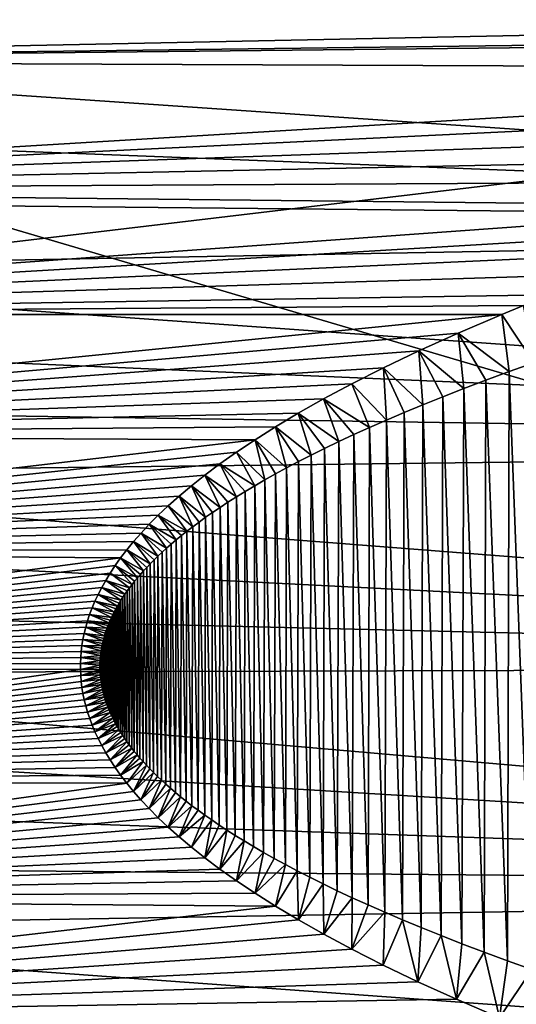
# Model space of a CAD drawing. Header units: metres. Extents: x -258 to 72, y -72 to 102.
# Tile 38 of 256: x -131.34 to -128.4, y -2 to 3.83. Entities that reach past the tile are written whole.
import ezdxf

# ---------------------------------------------------------------- set-up
doc = ezdxf.new("R2010")
doc.units = ezdxf.units.M
doc.layers.add('solid_FREESTAND_ASM_SW0005', color=7, linetype='CONTINUOUS')

msp = doc.modelspace()

# ---------------------------------------------------------------- linework, layer by layer
at = {"layer": 'solid_FREESTAND_ASM_SW0005'}
for points in [[(-76.866859, -13.5, 45.799999), (-76.866859, 13.5, 45.799999), (-135.112488, 13.5, 45.799999)], [(-131.412491, 2.6, 45.799999), (-76.866859, -13.5, 45.799999), (-135.112488, 13.5, 45.799999)], [(-246.439835, -11.2, 43.5), (-58.5, 11.2, 43.5), (-58.5, -11.2, 43.5)], [(-246.439835, 11.2, 43.5), (-58.5, 11.2, 43.5), (-246.439835, -11.2, 43.5)], [(-122.812981, 3.748338, 24.864027), (-122.813583, 4.887585, 25.157921), (-135.612488, 4.373732, 25.55842)], [(-122.812981, 3.748338, 24.864027), (-135.612488, 4.373732, 25.55842), (-135.612488, 3.585912, 25.385752)], [(-134.655716, 3.607293, 22.496267), (-134.655167, 4.040637, 22.577124), (-120.098846, 3.905472, 21.911892)], [(-134.655716, 3.607293, 22.496267), (-120.098846, 3.905472, 21.911892), (-120.099693, 2.613954, 21.685995)], [(-122.932373, 3.721561, 24.863161), (-122.812981, 3.748338, 24.864027), (-135.612488, 3.585912, 25.385752)], [(-123.72979, 3.53677, 24.857372), (-122.932373, 3.721561, 24.863161), (-135.612488, 3.585912, 25.385752)], [(-123.72979, 3.53677, 24.857372), (-135.612488, 3.585912, 25.385752), (-135.612488, 2.821847, 25.248457)], [(-134.656158, 3.180376, 22.425005), (-134.655716, 3.607293, 22.496267), (-120.099693, 2.613954, 21.685995)], [(-124.451988, 3.359617, 24.852129), (-123.72979, 3.53677, 24.857372), (-135.612488, 2.821847, 25.248457)], [(-125.10498, 3.190112, 24.84738), (-124.451988, 3.359617, 24.852129), (-135.612488, 2.821847, 25.248457)], [(-125.69455, 3.028199, 24.843079), (-125.10498, 3.190112, 24.84738), (-135.612488, 2.821847, 25.248457)], [(-134.656479, 2.760056, 22.363087), (-134.656158, 3.180376, 22.425005), (-120.099693, 2.613954, 21.685995)], [(-126.22715, 2.873502, 24.83918), (-125.69455, 3.028199, 24.843079), (-135.612488, 2.821847, 25.248457)], [(-126.708626, 2.725641, 24.835644), (-126.22715, 2.873502, 24.83918), (-135.612488, 2.821847, 25.248457)], [(-126.708626, 2.725641, 24.835644), (-135.612488, 2.821847, 25.248457), (-135.612488, 2.084184, 25.144876)], [(-134.656708, 2.345963, 22.310198), (-134.656479, 2.760056, 22.363087), (-120.099693, 2.613954, 21.685995)], [(-127.142876, 2.584658, 24.832441), (-126.708626, 2.725641, 24.835644), (-135.612488, 2.084184, 25.144876)], [(-127.533737, 2.450519, 24.829544), (-127.142876, 2.584658, 24.832441), (-135.612488, 2.084184, 25.144876)], [(-134.656708, 2.345963, 22.310198), (-120.099693, 2.613954, 21.685995), (-120.100227, 1.310034, 21.545223)], [(-131.412491, 2.6, 45.799999), (-131.412491, -2.6, 45.799999), (-76.866859, -13.5, 45.799999)], [(-127.885948, 2.322749, 24.826918), (-127.533737, 2.450519, 24.829544), (-135.612488, 2.084184, 25.144876)], [(-134.656891, 1.937342, 22.266026), (-134.656708, 2.345963, 22.310198), (-120.100227, 1.310034, 21.545223)], [(-128.204208, 2.200751, 24.824533), (-127.885948, 2.322749, 24.826918), (-135.612488, 2.084184, 25.144876)], [(-128.362473, 2.137419, 24.823343), (-128.204208, 2.200751, 24.824533), (-135.612488, 2.084184, 25.144876)], [(-128.491211, 2.084472, 24.822372), (-128.362473, 2.137419, 24.823343), (-135.612488, 2.084184, 25.144876)], [(-128.300812, 1.797935, 24.799999), (-128.362473, 2.137419, 24.823343), (-128.491211, 2.084472, 24.822372)], [(-128.491211, 2.084472, 24.822372), (-135.612488, 2.084184, 25.144876), (-135.612488, 1.371771, 25.072868)], [(-128.749344, 1.973915, 24.820415), (-128.491211, 2.084472, 24.822372), (-135.612488, 1.371771, 25.072868)], [(-128.446594, 1.745863, 24.799999), (-128.491211, 2.084472, 24.822372), (-128.749344, 1.973915, 24.820415)], [(-128.300812, 1.797935, 24.799999), (-128.491211, 2.084472, 24.822372), (-128.446594, 1.745863, 24.799999)], [(-128.981445, 1.868837, 24.818645), (-128.749344, 1.973915, 24.820415), (-135.612488, 1.371771, 25.072868)], [(-134.657059, 1.533558, 22.23033), (-134.656891, 1.937342, 22.266026), (-120.100227, 1.310034, 21.545223)], [(-128.715988, 1.645468, 24.799999), (-128.749344, 1.973915, 24.820415), (-128.981445, 1.868837, 24.818645)], [(-128.584976, 1.695041, 24.799999), (-128.749344, 1.973915, 24.820415), (-128.715988, 1.645468, 24.799999)], [(-128.446594, 1.745863, 24.799999), (-128.749344, 1.973915, 24.820415), (-128.584976, 1.695041, 24.799999)], [(-129.19017, 1.768955, 24.817045), (-128.981445, 1.868837, 24.818645), (-135.612488, 1.371771, 25.072868)], [(-128.957413, 1.54997, 24.799999), (-128.981445, 1.868837, 24.818645), (-129.19017, 1.768955, 24.817045)], [(-128.839844, 1.597129, 24.799999), (-128.981445, 1.868837, 24.818645), (-128.957413, 1.54997, 24.799999)], [(-128.715988, 1.645468, 24.799999), (-128.981445, 1.868837, 24.818645), (-128.839844, 1.597129, 24.799999)], [(-129.377502, 1.674179, 24.815598), (-129.19017, 1.768955, 24.817045), (-135.612488, 1.371771, 25.072868)], [(-129.173431, 1.459207, 24.799999), (-129.19017, 1.768955, 24.817045), (-129.377502, 1.674179, 24.815598)], [(-129.06839, 1.504011, 24.799999), (-129.19017, 1.768955, 24.817045), (-129.173431, 1.459207, 24.799999)], [(-128.957413, 1.54997, 24.799999), (-129.19017, 1.768955, 24.817045), (-129.06839, 1.504011, 24.799999)], [(-128.300812, 1.797935, 24.799999), (-128.446594, 1.745863, 24.799999), (-128.311859, -1.794049, 24.799999)], [(-128.584976, 1.695041, 24.799999), (-128.715988, 1.645468, 24.799999), (-128.595474, -1.691122, 24.799999)], [(-128.584976, 1.695041, 24.799999), (-128.595474, -1.691122, 24.799999), (-128.457367, -1.74196, 24.799999)], [(-128.446594, 1.745863, 24.799999), (-128.584976, 1.695041, 24.799999), (-128.457367, -1.74196, 24.799999)], [(-128.446594, 1.745863, 24.799999), (-128.457367, -1.74196, 24.799999), (-128.311859, -1.794049, 24.799999)], [(-129.545288, 1.584427, 24.814293), (-129.377502, 1.674179, 24.815598), (-135.612488, 1.371771, 25.072868)], [(-129.272964, 1.415526, 24.799999), (-129.377502, 1.674179, 24.815598), (-129.545288, 1.584427, 24.814293)], [(-129.173431, 1.459207, 24.799999), (-129.377502, 1.674179, 24.815598), (-129.272964, 1.415526, 24.799999)], [(-128.715988, 1.645468, 24.799999), (-128.839844, 1.597129, 24.799999), (-128.726212, -1.641534, 24.799999)], [(-128.715988, 1.645468, 24.799999), (-128.726212, -1.641534, 24.799999), (-128.595474, -1.691122, 24.799999)], [(-129.695663, 1.499404, 24.813118), (-129.545288, 1.584427, 24.814293), (-135.612488, 1.371771, 25.072868)], [(-129.455734, 1.331514, 24.799999), (-129.545288, 1.584427, 24.814293), (-129.695663, 1.499404, 24.813118)], [(-129.366821, 1.372981, 24.799999), (-129.545288, 1.584427, 24.814293), (-129.455734, 1.331514, 24.799999)], [(-129.272964, 1.415526, 24.799999), (-129.545288, 1.584427, 24.814293), (-129.366821, 1.372981, 24.799999)], [(-128.839844, 1.597129, 24.799999), (-128.957413, 1.54997, 24.799999), (-128.849808, -1.59318, 24.799999)], [(-128.839844, 1.597129, 24.799999), (-128.849808, -1.59318, 24.799999), (-128.726212, -1.641534, 24.799999)], [(-134.657272, 1.134049, 22.20293), (-134.657059, 1.533558, 22.23033), (-120.100227, 1.310034, 21.545223)], [(-128.957413, 1.54997, 24.799999), (-129.06839, 1.504011, 24.799999), (-128.967117, -1.546006, 24.799999)], [(-128.957413, 1.54997, 24.799999), (-128.967117, -1.546006, 24.799999), (-128.849808, -1.59318, 24.799999)], [(-129.83049, 1.418809, 24.812057), (-129.695663, 1.499404, 24.813118), (-135.612488, 1.371771, 25.072868)], [(-129.618866, 1.251815, 24.799999), (-129.695663, 1.499404, 24.813118), (-129.83049, 1.418809, 24.812057)], [(-129.539673, 1.291133, 24.799999), (-129.695663, 1.499404, 24.813118), (-129.618866, 1.251815, 24.799999)], [(-129.455734, 1.331514, 24.799999), (-129.695663, 1.499404, 24.813118), (-129.539673, 1.291133, 24.799999)], [(-129.173431, 1.459207, 24.799999), (-129.272964, 1.415526, 24.799999), (-129.182663, -1.455212, 24.799999)], [(-129.173431, 1.459207, 24.799999), (-129.182663, -1.455212, 24.799999), (-129.07785, -1.500031, 24.799999)], [(-129.06839, 1.504011, 24.799999), (-129.173431, 1.459207, 24.799999), (-129.07785, -1.500031, 24.799999)], [(-129.06839, 1.504011, 24.799999), (-129.07785, -1.500031, 24.799999), (-128.967117, -1.546006, 24.799999)], [(-129.951508, 1.342332, 24.8111), (-129.83049, 1.418809, 24.812057), (-135.612488, 1.371771, 25.072868)], [(-129.764435, 1.176254, 24.799999), (-129.83049, 1.418809, 24.812057), (-129.951508, 1.342332, 24.8111)], [(-129.693848, 1.213516, 24.799999), (-129.83049, 1.418809, 24.812057), (-129.764435, 1.176254, 24.799999)], [(-129.618866, 1.251815, 24.799999), (-129.83049, 1.418809, 24.812057), (-129.693848, 1.213516, 24.799999)], [(-129.272964, 1.415526, 24.799999), (-129.366821, 1.372981, 24.799999), (-129.281937, -1.41152, 24.799999)], [(-129.272964, 1.415526, 24.799999), (-129.281937, -1.41152, 24.799999), (-129.182663, -1.455212, 24.799999)], [(-129.951508, 1.342332, 24.8111), (-135.612488, 1.371771, 25.072868), (-135.612488, 0.6797, 25.030502)], [(-130.060532, 1.269493, 24.810234), (-129.951508, 1.342332, 24.8111), (-135.612488, 0.6797, 25.030502)], [(-129.894073, 1.104698, 24.799999), (-129.951508, 1.342332, 24.8111), (-130.060532, 1.269493, 24.810234)], [(-129.831116, 1.139987, 24.799999), (-129.951508, 1.342332, 24.8111), (-129.894073, 1.104698, 24.799999)], [(-129.764435, 1.176254, 24.799999), (-129.951508, 1.342332, 24.8111), (-129.831116, 1.139987, 24.799999)], [(-129.366821, 1.372981, 24.799999), (-129.455734, 1.331514, 24.799999), (-129.375534, -1.368966, 24.799999)], [(-129.366821, 1.372981, 24.799999), (-129.375534, -1.368966, 24.799999), (-129.281937, -1.41152, 24.799999)], [(-134.657272, 1.134049, 22.20293), (-120.100227, 1.310034, 21.545223), (-120.100418, -0.000087, 21.496717)], [(-129.539673, 1.291133, 24.799999), (-129.618866, 1.251815, 24.799999), (-129.547897, -1.287111, 24.799999)], [(-129.539673, 1.291133, 24.799999), (-129.547897, -1.287111, 24.799999), (-129.464218, -1.327494, 24.799999)], [(-129.455734, 1.331514, 24.799999), (-129.539673, 1.291133, 24.799999), (-129.464218, -1.327494, 24.799999)], [(-129.455734, 1.331514, 24.799999), (-129.464218, -1.327494, 24.799999), (-129.375534, -1.368966, 24.799999)], [(-130.158951, 1.199953, 24.80945), (-130.060532, 1.269493, 24.810234), (-135.612488, 0.6797, 25.030502)], [(-129.953278, 1.07039, 24.799999), (-130.060532, 1.269493, 24.810234), (-130.158951, 1.199953, 24.80945)], [(-129.894073, 1.104698, 24.799999), (-130.060532, 1.269493, 24.810234), (-129.953278, 1.07039, 24.799999)], [(-129.618866, 1.251815, 24.799999), (-129.693848, 1.213516, 24.799999), (-129.626831, -1.247795, 24.799999)], [(-129.618866, 1.251815, 24.799999), (-129.626831, -1.247795, 24.799999), (-129.547897, -1.287111, 24.799999)], [(-130.247696, 1.133569, 24.808737), (-130.158951, 1.199953, 24.80945), (-135.612488, 0.6797, 25.030502)], [(-130.06192, 1.004565, 24.799999), (-130.158951, 1.199953, 24.80945), (-130.247696, 1.133569, 24.808737)], [(-130.009262, 1.037007, 24.799999), (-130.158951, 1.199953, 24.80945), (-130.06192, 1.004565, 24.799999)], [(-129.953278, 1.07039, 24.799999), (-130.158951, 1.199953, 24.80945), (-130.009262, 1.037007, 24.799999)], [(-129.764435, 1.176254, 24.799999), (-129.831116, 1.139987, 24.799999), (-129.771912, -1.172245, 24.799999)], [(-129.764435, 1.176254, 24.799999), (-129.771912, -1.172245, 24.799999), (-129.701569, -1.2095, 24.799999)], [(-129.693848, 1.213516, 24.799999), (-129.764435, 1.176254, 24.799999), (-129.701569, -1.2095, 24.799999)], [(-129.693848, 1.213516, 24.799999), (-129.701569, -1.2095, 24.799999), (-129.626831, -1.247795, 24.799999)], [(-130.327713, 1.070193, 24.808092), (-130.247696, 1.133569, 24.808737), (-135.612488, 0.6797, 25.030502)], [(-134.657593, 0.738357, 22.183702), (-134.657272, 1.134049, 22.20293), (-120.100418, -0.000087, 21.496717)], [(-130.158356, 0.942335, 24.799999), (-130.247696, 1.133569, 24.808737), (-130.327713, 1.070193, 24.808092)], [(-130.111496, 0.973025, 24.799999), (-130.247696, 1.133569, 24.808737), (-130.158356, 0.942335, 24.799999)], [(-130.06192, 1.004565, 24.799999), (-130.247696, 1.133569, 24.808737), (-130.111496, 0.973025, 24.799999)], [(-129.831116, 1.139987, 24.799999), (-129.894073, 1.104698, 24.799999), (-129.838348, -1.135984, 24.799999)], [(-129.831116, 1.139987, 24.799999), (-129.838348, -1.135984, 24.799999), (-129.771912, -1.172245, 24.799999)], [(-130.400024, 1.009531, 24.807508), (-130.327713, 1.070193, 24.808092), (-135.612488, 0.6797, 25.030502)], [(-130.243866, 0.8835, 24.799999), (-130.327713, 1.070193, 24.808092), (-130.400024, 1.009531, 24.807508)], [(-130.202347, 0.91252, 24.799999), (-130.327713, 1.070193, 24.808092), (-130.243866, 0.8835, 24.799999)], [(-130.158356, 0.942335, 24.799999), (-130.327713, 1.070193, 24.808092), (-130.202347, 0.91252, 24.799999)], [(-129.953278, 1.07039, 24.799999), (-130.009262, 1.037007, 24.799999), (-129.960052, -1.066402, 24.799999)], [(-129.953278, 1.07039, 24.799999), (-129.960052, -1.066402, 24.799999), (-129.901077, -1.100703, 24.799999)], [(-129.894073, 1.104698, 24.799999), (-129.953278, 1.07039, 24.799999), (-129.901077, -1.100703, 24.799999)], [(-129.894073, 1.104698, 24.799999), (-129.901077, -1.100703, 24.799999), (-129.838348, -1.135984, 24.799999)], [(-130.465393, 0.951375, 24.806978), (-130.400024, 1.009531, 24.807508), (-135.612488, 0.6797, 25.030502)], [(-130.319839, 0.827798, 24.799999), (-130.400024, 1.009531, 24.807508), (-130.465393, 0.951375, 24.806978)], [(-130.283035, 0.855263, 24.799999), (-130.400024, 1.009531, 24.807508), (-130.319839, 0.827798, 24.799999)], [(-130.243866, 0.8835, 24.799999), (-130.400024, 1.009531, 24.807508), (-130.283035, 0.855263, 24.799999)], [(-130.06192, 1.004565, 24.799999), (-130.111496, 0.973025, 24.799999), (-130.068253, -1.000593, 24.799999)], [(-130.06192, 1.004565, 24.799999), (-130.068253, -1.000593, 24.799999), (-130.015808, -1.033027, 24.799999)], [(-130.009262, 1.037007, 24.799999), (-130.06192, 1.004565, 24.799999), (-130.015808, -1.033027, 24.799999)], [(-130.009262, 1.037007, 24.799999), (-130.015808, -1.033027, 24.799999), (-129.960052, -1.066402, 24.799999)], [(-130.524475, 0.895564, 24.806496), (-130.465393, 0.951375, 24.806978), (-135.612488, 0.6797, 25.030502)], [(-130.354706, 0.80101, 24.799999), (-130.465393, 0.951375, 24.806978), (-130.524475, 0.895564, 24.806496)], [(-130.319839, 0.827798, 24.799999), (-130.465393, 0.951375, 24.806978), (-130.354706, 0.80101, 24.799999)], [(-130.158356, 0.942335, 24.799999), (-130.202347, 0.91252, 24.799999), (-130.164261, -0.938389, 24.799999)], [(-130.158356, 0.942335, 24.799999), (-130.164261, -0.938389, 24.799999), (-130.117615, -0.969062, 24.799999)], [(-130.111496, 0.973025, 24.799999), (-130.158356, 0.942335, 24.799999), (-130.117615, -0.969062, 24.799999)], [(-130.111496, 0.973025, 24.799999), (-130.117615, -0.969062, 24.799999), (-130.068253, -1.000593, 24.799999)], [(-130.577911, 0.841916, 24.806059), (-130.524475, 0.895564, 24.806496), (-135.612488, 0.6797, 25.030502)], [(-130.418442, 0.749484, 24.799999), (-130.524475, 0.895564, 24.806496), (-130.577911, 0.841916, 24.806059)], [(-130.387497, 0.774922, 24.799999), (-130.524475, 0.895564, 24.806496), (-130.418442, 0.749484, 24.799999)], [(-130.354706, 0.80101, 24.799999), (-130.524475, 0.895564, 24.806496), (-130.387497, 0.774922, 24.799999)], [(-130.243866, 0.8835, 24.799999), (-130.283035, 0.855263, 24.799999), (-130.249344, -0.879608, 24.799999)], [(-130.243866, 0.8835, 24.799999), (-130.249344, -0.879608, 24.799999), (-130.208038, -0.908597, 24.799999)], [(-130.202347, 0.91252, 24.799999), (-130.243866, 0.8835, 24.799999), (-130.208038, -0.908597, 24.799999)], [(-130.202347, 0.91252, 24.799999), (-130.208038, -0.908597, 24.799999), (-130.164261, -0.938389, 24.799999)], [(-130.626434, 0.790047, 24.80566), (-130.577911, 0.841916, 24.806059), (-135.612488, 0.6797, 25.030502)], [(-130.475311, 0.700419, 24.799999), (-130.577911, 0.841916, 24.806059), (-130.626434, 0.790047, 24.80566)], [(-130.447739, 0.724642, 24.799999), (-130.577911, 0.841916, 24.806059), (-130.475311, 0.700419, 24.799999)], [(-130.418442, 0.749484, 24.799999), (-130.577911, 0.841916, 24.806059), (-130.447739, 0.724642, 24.799999)], [(-130.319839, 0.827798, 24.799999), (-130.354706, 0.80101, 24.799999), (-130.324844, -0.824002, 24.799999)], [(-130.319839, 0.827798, 24.799999), (-130.324844, -0.824002, 24.799999), (-130.288269, -0.851414, 24.799999)], [(-130.283035, 0.855263, 24.799999), (-130.319839, 0.827798, 24.799999), (-130.288269, -0.851414, 24.799999)], [(-130.283035, 0.855263, 24.799999), (-130.288269, -0.851414, 24.799999), (-130.249344, -0.879608, 24.799999)], [(-130.670639, 0.739689, 24.805296), (-130.626434, 0.790047, 24.80566), (-135.612488, 0.6797, 25.030502)], [(-130.526031, 0.653599, 24.799999), (-130.626434, 0.790047, 24.80566), (-130.670639, 0.739689, 24.805296)], [(-130.501404, 0.67674, 24.799999), (-130.626434, 0.790047, 24.80566), (-130.526031, 0.653599, 24.799999)], [(-130.475311, 0.700419, 24.799999), (-130.626434, 0.790047, 24.80566), (-130.501404, 0.67674, 24.799999)], [(-130.387497, 0.774922, 24.799999), (-130.418442, 0.749484, 24.799999), (-130.392029, -0.771259, 24.799999)], [(-130.387497, 0.774922, 24.799999), (-130.392029, -0.771259, 24.799999), (-130.359467, -0.797275, 24.799999)], [(-130.354706, 0.80101, 24.799999), (-130.387497, 0.774922, 24.799999), (-130.359467, -0.797275, 24.799999)], [(-130.354706, 0.80101, 24.799999), (-130.359467, -0.797275, 24.799999), (-130.324844, -0.824002, 24.799999)], [(-130.710785, 0.690794, 24.804966), (-130.670639, 0.739689, 24.805296), (-135.612488, 0.6797, 25.030502)], [(-134.658081, 0.346636, 22.172579), (-134.657593, 0.738357, 22.183702), (-120.100418, -0.000087, 21.496717)], [(-130.571289, 0.608835, 24.799999), (-130.670639, 0.739689, 24.805296), (-130.710785, 0.690794, 24.804966)], [(-130.549271, 0.630984, 24.799999), (-130.670639, 0.739689, 24.805296), (-130.571289, 0.608835, 24.799999)], [(-130.526031, 0.653599, 24.799999), (-130.670639, 0.739689, 24.805296), (-130.549271, 0.630984, 24.799999)], [(-130.475311, 0.700419, 24.799999), (-130.501404, 0.67674, 24.799999), (-130.47908, -0.697041, 24.799999)], [(-130.475311, 0.700419, 24.799999), (-130.47908, -0.697041, 24.799999), (-130.451767, -0.721155, 24.799999)], [(-130.447739, 0.724642, 24.799999), (-130.475311, 0.700419, 24.799999), (-130.451767, -0.721155, 24.799999)], [(-130.447739, 0.724642, 24.799999), (-130.451767, -0.721155, 24.799999), (-130.422729, -0.745902, 24.799999)], [(-130.418442, 0.749484, 24.799999), (-130.447739, 0.724642, 24.799999), (-130.422729, -0.745902, 24.799999)], [(-130.418442, 0.749484, 24.799999), (-130.422729, -0.745902, 24.799999), (-130.392029, -0.771259, 24.799999)], [(-130.747086, 0.643405, 24.804667), (-130.710785, 0.690794, 24.804966), (-135.612488, 0.6797, 25.030502)], [(-130.747086, 0.643405, 24.804667), (-135.612488, 0.6797, 25.030502), (-135.612488, 0.000003, 25.016487)], [(-130.779755, 0.597534, 24.804396), (-130.747086, 0.643405, 24.804667), (-135.612488, 0.000003, 25.016487)], [(-130.647629, 0.524821, 24.799999), (-130.747086, 0.643405, 24.804667), (-130.779755, 0.597534, 24.804396)], [(-130.611633, 0.565956, 24.799999), (-130.710785, 0.690794, 24.804966), (-130.747086, 0.643405, 24.804667)], [(-130.630188, 0.54517, 24.799999), (-130.747086, 0.643405, 24.804667), (-130.647629, 0.524821, 24.799999)], [(-130.611633, 0.565956, 24.799999), (-130.747086, 0.643405, 24.804667), (-130.630188, 0.54517, 24.799999)], [(-130.592041, 0.58717, 24.799999), (-130.710785, 0.690794, 24.804966), (-130.611633, 0.565956, 24.799999)], [(-130.571289, 0.608835, 24.799999), (-130.710785, 0.690794, 24.804966), (-130.592041, 0.58717, 24.799999)], [(-130.526031, 0.653599, 24.799999), (-130.549271, 0.630984, 24.799999), (-130.529327, -0.650448, 24.799999)], [(-130.526031, 0.653599, 24.799999), (-130.529327, -0.650448, 24.799999), (-130.504929, -0.673475, 24.799999)], [(-130.501404, 0.67674, 24.799999), (-130.526031, 0.653599, 24.799999), (-130.504929, -0.673475, 24.799999)], [(-130.501404, 0.67674, 24.799999), (-130.504929, -0.673475, 24.799999), (-130.47908, -0.697041, 24.799999)], [(-130.809143, 0.553051, 24.80415), (-130.779755, 0.597534, 24.804396), (-135.612488, 0.000003, 25.016487)], [(-130.679718, 0.485268, 24.799999), (-130.779755, 0.597534, 24.804396), (-130.809143, 0.553051, 24.80415)], [(-130.664154, 0.504853, 24.799999), (-130.779755, 0.597534, 24.804396), (-130.679718, 0.485268, 24.799999)], [(-130.647629, 0.524821, 24.799999), (-130.779755, 0.597534, 24.804396), (-130.664154, 0.504853, 24.799999)], [(-130.592041, 0.58717, 24.799999), (-130.611633, 0.565956, 24.799999), (-130.594635, -0.584395, 24.799999)], [(-130.592041, 0.58717, 24.799999), (-130.594635, -0.584395, 24.799999), (-130.574112, -0.605927, 24.799999)], [(-130.571289, 0.608835, 24.799999), (-130.592041, 0.58717, 24.799999), (-130.574112, -0.605927, 24.799999)], [(-130.571289, 0.608835, 24.799999), (-130.574112, -0.605927, 24.799999), (-130.552322, -0.627952, 24.799999)], [(-130.549271, 0.630984, 24.799999), (-130.571289, 0.608835, 24.799999), (-130.552322, -0.627952, 24.799999)], [(-130.549271, 0.630984, 24.799999), (-130.552322, -0.627952, 24.799999), (-130.529327, -0.650448, 24.799999)], [(-130.835526, 0.509822, 24.803928), (-130.809143, 0.553051, 24.80415), (-135.612488, 0.000003, 25.016487)], [(-130.694397, 0.466054, 24.799999), (-130.809143, 0.553051, 24.80415), (-130.835526, 0.509822, 24.803928)], [(-130.679718, 0.485268, 24.799999), (-130.809143, 0.553051, 24.80415), (-130.694397, 0.466054, 24.799999)], [(-130.647629, 0.524821, 24.799999), (-130.664154, 0.504853, 24.799999), (-130.649658, -0.522411, 24.799999)], [(-130.647629, 0.524821, 24.799999), (-130.649658, -0.522411, 24.799999), (-130.632385, -0.542646, 24.799999)], [(-130.630188, 0.54517, 24.799999), (-130.647629, 0.524821, 24.799999), (-130.632385, -0.542646, 24.799999)], [(-130.630188, 0.54517, 24.799999), (-130.632385, -0.542646, 24.799999), (-130.614029, -0.563311, 24.799999)], [(-130.611633, 0.565956, 24.799999), (-130.630188, 0.54517, 24.799999), (-130.614029, -0.563311, 24.799999)], [(-130.611633, 0.565956, 24.799999), (-130.614029, -0.563311, 24.799999), (-130.594635, -0.584395, 24.799999)], [(-130.859207, 0.467634, 24.80373), (-130.835526, 0.509822, 24.803928), (-135.612488, 0.000003, 25.016487)], [(-130.880402, 0.426365, 24.803551), (-130.859207, 0.467634, 24.80373), (-135.612488, 0.000003, 25.016487)], [(-130.745178, 0.392565, 24.799999), (-130.859207, 0.467634, 24.80373), (-130.880402, 0.426365, 24.803551)], [(-130.721298, 0.428665, 24.799999), (-130.835526, 0.509822, 24.803928), (-130.859207, 0.467634, 24.80373)], [(-130.733597, 0.410464, 24.799999), (-130.859207, 0.467634, 24.80373), (-130.745178, 0.392565, 24.799999)], [(-130.721298, 0.428665, 24.799999), (-130.859207, 0.467634, 24.80373), (-130.733597, 0.410464, 24.799999)], [(-130.708267, 0.447182, 24.799999), (-130.835526, 0.509822, 24.803928), (-130.721298, 0.428665, 24.799999)], [(-130.694397, 0.466054, 24.799999), (-130.835526, 0.509822, 24.803928), (-130.708267, 0.447182, 24.799999)], [(-130.679718, 0.485268, 24.799999), (-130.694397, 0.466054, 24.799999), (-130.681442, -0.48306, 24.799999)], [(-130.679718, 0.485268, 24.799999), (-130.681442, -0.48306, 24.799999), (-130.666016, -0.502549, 24.799999)], [(-130.664154, 0.504853, 24.799999), (-130.679718, 0.485268, 24.799999), (-130.666016, -0.502549, 24.799999)], [(-130.664154, 0.504853, 24.799999), (-130.666016, -0.502549, 24.799999), (-130.649658, -0.522411, 24.799999)], [(-130.899246, 0.386021, 24.803392), (-130.880402, 0.426365, 24.803551), (-135.612488, 0.000003, 25.016487)], [(-130.766281, 0.357634, 24.799999), (-130.880402, 0.426365, 24.803551), (-130.899246, 0.386021, 24.803392)], [(-130.756042, 0.374969, 24.799999), (-130.880402, 0.426365, 24.803551), (-130.766281, 0.357634, 24.799999)], [(-130.745178, 0.392565, 24.799999), (-130.880402, 0.426365, 24.803551), (-130.756042, 0.374969, 24.799999)], [(-130.733597, 0.410464, 24.799999), (-130.745178, 0.392565, 24.799999), (-130.734848, -0.408558, 24.799999)], [(-130.733597, 0.410464, 24.799999), (-130.734848, -0.408558, 24.799999), (-130.722656, -0.426696, 24.799999)], [(-130.721298, 0.428665, 24.799999), (-130.733597, 0.410464, 24.799999), (-130.722656, -0.426696, 24.799999)], [(-130.721298, 0.428665, 24.799999), (-130.722656, -0.426696, 24.799999), (-130.709732, -0.445141, 24.799999)], [(-130.708267, 0.447182, 24.799999), (-130.721298, 0.428665, 24.799999), (-130.709732, -0.445141, 24.799999)], [(-130.708267, 0.447182, 24.799999), (-130.709732, -0.445141, 24.799999), (-130.695984, -0.463933, 24.799999)], [(-130.694397, 0.466054, 24.799999), (-130.708267, 0.447182, 24.799999), (-130.695984, -0.463933, 24.799999)], [(-130.694397, 0.466054, 24.799999), (-130.695984, -0.463933, 24.799999), (-130.681442, -0.48306, 24.799999)], [(-130.915863, 0.346594, 24.803251), (-130.899246, 0.386021, 24.803392), (-135.612488, 0.000003, 25.016487)], [(-130.784897, 0.323745, 24.799999), (-130.899246, 0.386021, 24.803392), (-130.915863, 0.346594, 24.803251)], [(-130.775879, 0.340564, 24.799999), (-130.899246, 0.386021, 24.803392), (-130.784897, 0.323745, 24.799999)], [(-130.766281, 0.357634, 24.799999), (-130.899246, 0.386021, 24.803392), (-130.775879, 0.340564, 24.799999)], [(-130.766281, 0.357634, 24.799999), (-130.775879, 0.340564, 24.799999), (-130.767303, -0.35585, 24.799999)], [(-130.766281, 0.357634, 24.799999), (-130.767303, -0.35585, 24.799999), (-130.757126, -0.37315, 24.799999)], [(-130.756042, 0.374969, 24.799999), (-130.766281, 0.357634, 24.799999), (-130.757126, -0.37315, 24.799999)], [(-130.756042, 0.374969, 24.799999), (-130.757126, -0.37315, 24.799999), (-130.746338, -0.390707, 24.799999)], [(-130.745178, 0.392565, 24.799999), (-130.756042, 0.374969, 24.799999), (-130.746338, -0.390707, 24.799999)], [(-130.745178, 0.392565, 24.799999), (-130.746338, -0.390707, 24.799999), (-130.734848, -0.408558, 24.799999)], [(-130.930389, 0.308038, 24.803129), (-130.915863, 0.346594, 24.803251), (-135.612488, 0.000003, 25.016487)], [(-130.942993, 0.270228, 24.803024), (-130.930389, 0.308038, 24.803129), (-135.612488, 0.000003, 25.016487)], [(-134.658844, -0.04088, 22.169477), (-134.658081, 0.346636, 22.172579), (-120.100418, -0.000087, 21.496717)], [(-130.815475, 0.258725, 24.799999), (-130.930389, 0.308038, 24.803129), (-130.942993, 0.270228, 24.803024)], [(-130.801224, 0.29081, 24.799999), (-130.915863, 0.346594, 24.803251), (-130.930389, 0.308038, 24.803129)], [(-130.808594, 0.274669, 24.799999), (-130.930389, 0.308038, 24.803129), (-130.815475, 0.258725, 24.799999)], [(-130.801224, 0.29081, 24.799999), (-130.930389, 0.308038, 24.803129), (-130.808594, 0.274669, 24.799999)], [(-130.79335, 0.307157, 24.799999), (-130.915863, 0.346594, 24.803251), (-130.801224, 0.29081, 24.799999)], [(-130.784897, 0.323745, 24.799999), (-130.915863, 0.346594, 24.803251), (-130.79335, 0.307157, 24.799999)], [(-130.79335, 0.307157, 24.799999), (-130.801224, 0.29081, 24.799999), (-130.794189, -0.305462, 24.799999)], [(-130.79335, 0.307157, 24.799999), (-130.794189, -0.305462, 24.799999), (-130.785782, -0.322023, 24.799999)], [(-130.784897, 0.323745, 24.799999), (-130.79335, 0.307157, 24.799999), (-130.785782, -0.322023, 24.799999)], [(-130.784897, 0.323745, 24.799999), (-130.785782, -0.322023, 24.799999), (-130.77684, -0.338812, 24.799999)], [(-130.775879, 0.340564, 24.799999), (-130.784897, 0.323745, 24.799999), (-130.77684, -0.338812, 24.799999)], [(-130.775879, 0.340564, 24.799999), (-130.77684, -0.338812, 24.799999), (-130.767303, -0.35585, 24.799999)], [(-130.953781, 0.233077, 24.802933), (-130.942993, 0.270228, 24.803024), (-135.612488, 0.000003, 25.016487)], [(-130.827789, 0.227392, 24.799999), (-130.942993, 0.270228, 24.803024), (-130.953781, 0.233077, 24.802933)], [(-130.821854, 0.242978, 24.799999), (-130.942993, 0.270228, 24.803024), (-130.827789, 0.227392, 24.799999)], [(-130.815475, 0.258725, 24.799999), (-130.942993, 0.270228, 24.803024), (-130.821854, 0.242978, 24.799999)], [(-130.821854, 0.242978, 24.799999), (-130.827789, 0.227392, 24.799999), (-130.822479, -0.241354, 24.799999)], [(-130.821854, 0.242978, 24.799999), (-130.822479, -0.241354, 24.799999), (-130.816147, -0.25709, 24.799999)], [(-130.815475, 0.258725, 24.799999), (-130.821854, 0.242978, 24.799999), (-130.816147, -0.25709, 24.799999)], [(-130.815475, 0.258725, 24.799999), (-130.816147, -0.25709, 24.799999), (-130.809326, -0.273019, 24.799999)], [(-130.808594, 0.274669, 24.799999), (-130.815475, 0.258725, 24.799999), (-130.809326, -0.273019, 24.799999)], [(-130.808594, 0.274669, 24.799999), (-130.809326, -0.273019, 24.799999), (-130.802017, -0.28914, 24.799999)], [(-130.801224, 0.29081, 24.799999), (-130.808594, 0.274669, 24.799999), (-130.802017, -0.28914, 24.799999)], [(-130.801224, 0.29081, 24.799999), (-130.802017, -0.28914, 24.799999), (-130.794189, -0.305462, 24.799999)], [(-130.962845, 0.196466, 24.802855), (-130.953781, 0.233077, 24.802933), (-135.612488, 0.000003, 25.016487)], [(-130.970276, 0.160208, 24.802792), (-130.962845, 0.196466, 24.802855), (-135.612488, 0.000003, 25.016487)], [(-130.850998, 0.151759, 24.799999), (-130.962845, 0.196466, 24.802855), (-130.970276, 0.160208, 24.802792)], [(-130.842941, 0.18159, 24.799999), (-130.953781, 0.233077, 24.802933), (-130.962845, 0.196466, 24.802855)], [(-130.847168, 0.166615, 24.799999), (-130.962845, 0.196466, 24.802855), (-130.850998, 0.151759, 24.799999)], [(-130.842941, 0.18159, 24.799999), (-130.962845, 0.196466, 24.802855), (-130.847168, 0.166615, 24.799999)], [(-130.838303, 0.196712, 24.799999), (-130.953781, 0.233077, 24.802933), (-130.842941, 0.18159, 24.799999)], [(-130.833267, 0.211974, 24.799999), (-130.953781, 0.233077, 24.802933), (-130.838303, 0.196712, 24.799999)], [(-130.827789, 0.227392, 24.799999), (-130.953781, 0.233077, 24.802933), (-130.833267, 0.211974, 24.799999)], [(-130.842941, 0.18159, 24.799999), (-130.847168, 0.166615, 24.799999), (-130.843399, -0.180032, 24.799999)], [(-130.842941, 0.18159, 24.799999), (-130.843399, -0.180032, 24.799999), (-130.838806, -0.195135, 24.799999)], [(-130.838303, 0.196712, 24.799999), (-130.842941, 0.18159, 24.799999), (-130.838806, -0.195135, 24.799999)], [(-130.838303, 0.196712, 24.799999), (-130.838806, -0.195135, 24.799999), (-130.833801, -0.21038, 24.799999)], [(-130.833267, 0.211974, 24.799999), (-130.838303, 0.196712, 24.799999), (-130.833801, -0.21038, 24.799999)], [(-130.833267, 0.211974, 24.799999), (-130.833801, -0.21038, 24.799999), (-130.828369, -0.225782, 24.799999)], [(-130.827789, 0.227392, 24.799999), (-130.833267, 0.211974, 24.799999), (-130.828369, -0.225782, 24.799999)], [(-130.827789, 0.227392, 24.799999), (-130.828369, -0.225782, 24.799999), (-130.822479, -0.241354, 24.799999)], [(-130.976135, 0.124212, 24.80274), (-130.970276, 0.160208, 24.802792), (-135.612488, 0.000003, 25.016487)], [(-130.980484, 0.088442, 24.8027), (-130.976135, 0.124212, 24.80274), (-135.612488, 0.000003, 25.016487)], [(-130.862595, 0.093386, 24.799999), (-130.976135, 0.124212, 24.80274), (-130.980484, 0.088442, 24.8027)], [(-130.857529, 0.122389, 24.799999), (-130.970276, 0.160208, 24.802792), (-130.976135, 0.124212, 24.80274)], [(-130.860245, 0.107842, 24.799999), (-130.976135, 0.124212, 24.80274), (-130.862595, 0.093386, 24.799999)], [(-130.857529, 0.122389, 24.799999), (-130.976135, 0.124212, 24.80274), (-130.860245, 0.107842, 24.799999)], [(-130.854462, 0.137019, 24.799999), (-130.970276, 0.160208, 24.802792), (-130.857529, 0.122389, 24.799999)], [(-130.850998, 0.151759, 24.799999), (-130.970276, 0.160208, 24.802792), (-130.854462, 0.137019, 24.799999)], [(-130.857529, 0.122389, 24.799999), (-130.860245, 0.107842, 24.799999), (-130.857819, -0.120905, 24.799999)], [(-130.857529, 0.122389, 24.799999), (-130.857819, -0.120905, 24.799999), (-130.854782, -0.135518, 24.799999)], [(-130.854462, 0.137019, 24.799999), (-130.857529, 0.122389, 24.799999), (-130.854782, -0.135518, 24.799999)], [(-130.854462, 0.137019, 24.799999), (-130.854782, -0.135518, 24.799999), (-130.851379, -0.15024, 24.799999)], [(-130.850998, 0.151759, 24.799999), (-130.854462, 0.137019, 24.799999), (-130.851379, -0.15024, 24.799999)], [(-130.850998, 0.151759, 24.799999), (-130.851379, -0.15024, 24.799999), (-130.84758, -0.165078, 24.799999)], [(-130.847168, 0.166615, 24.799999), (-130.850998, 0.151759, 24.799999), (-130.84758, -0.165078, 24.799999)], [(-130.847168, 0.166615, 24.799999), (-130.84758, -0.165078, 24.799999), (-130.843399, -0.180032, 24.799999)], [(-130.983368, 0.052858, 24.802673), (-130.980484, 0.088442, 24.8027), (-135.612488, 0.000003, 25.016487)], [(-130.866287, 0.064671, 24.799999), (-130.980484, 0.088442, 24.8027), (-130.983368, 0.052858, 24.802673)], [(-130.866287, 0.064671, 24.799999), (-130.983368, 0.052858, 24.802673), (-130.86763, 0.050405, 24.799999)], [(-130.862595, 0.093386, 24.799999), (-130.980484, 0.088442, 24.8027), (-130.864609, 0.079, 24.799999)], [(-130.864609, 0.079, 24.799999), (-130.980484, 0.088442, 24.8027), (-130.866287, 0.064671, 24.799999)], [(-130.866287, 0.064671, 24.799999), (-130.86763, 0.050405, 24.799999), (-130.86644, -0.063237, 24.799999)], [(-130.866287, 0.064671, 24.799999), (-130.86644, -0.063237, 24.799999), (-130.864792, -0.077555, 24.799999)], [(-130.864609, 0.079, 24.799999), (-130.866287, 0.064671, 24.799999), (-130.864792, -0.077555, 24.799999)], [(-130.864609, 0.079, 24.799999), (-130.864792, -0.077555, 24.799999), (-130.862823, -0.091929, 24.799999)], [(-130.862595, 0.093386, 24.799999), (-130.864609, 0.079, 24.799999), (-130.862823, -0.091929, 24.799999)], [(-130.862595, 0.093386, 24.799999), (-130.862823, -0.091929, 24.799999), (-130.860504, -0.106372, 24.799999)], [(-130.860245, 0.107842, 24.799999), (-130.862595, 0.093386, 24.799999), (-130.860504, -0.106372, 24.799999)], [(-130.860245, 0.107842, 24.799999), (-130.860504, -0.106372, 24.799999), (-130.857819, -0.120905, 24.799999)], [(-130.984802, 0.017381, 24.80266), (-130.983368, 0.052858, 24.802673), (-135.612488, 0.000003, 25.016487)], [(-130.984802, -0.018053, 24.802662), (-130.984802, 0.017381, 24.80266), (-135.612488, 0.000003, 25.016487)], [(-130.984802, -0.018053, 24.802662), (-135.612488, 0.000003, 25.016487), (-135.612488, -0.679693, 25.0305)], [(-130.868637, 0.03617, 24.799999), (-130.983368, 0.052858, 24.802673), (-130.984802, 0.017381, 24.80266)], [(-130.868637, 0.03617, 24.799999), (-130.984802, 0.017381, 24.80266), (-130.869308, 0.021971, 24.799999)], [(-130.869308, 0.021971, 24.799999), (-130.984802, 0.017381, 24.80266), (-130.869659, 0.007794, 24.799999)], [(-130.869659, 0.007794, 24.799999), (-130.984802, 0.017381, 24.80266), (-130.984802, -0.018053, 24.802662)], [(-130.869659, 0.007794, 24.799999), (-130.984802, -0.018053, 24.802662), (-130.869675, -0.006386, 24.799999)], [(-130.86763, 0.050405, 24.799999), (-130.983368, 0.052858, 24.802673), (-130.868637, 0.03617, 24.799999)], [(-130.869659, 0.007794, 24.799999), (-130.869675, -0.006386, 24.799999), (-130.869354, -0.02056, 24.799999)], [(-130.869308, 0.021971, 24.799999), (-130.869659, 0.007794, 24.799999), (-130.869354, -0.02056, 24.799999)], [(-130.869308, 0.021971, 24.799999), (-130.869354, -0.02056, 24.799999), (-130.868713, -0.034754, 24.799999)], [(-130.868637, 0.03617, 24.799999), (-130.869308, 0.021971, 24.799999), (-130.868713, -0.034754, 24.799999)], [(-130.868637, 0.03617, 24.799999), (-130.868713, -0.034754, 24.799999), (-130.867737, -0.048981, 24.799999)], [(-130.86763, 0.050405, 24.799999), (-130.868637, 0.03617, 24.799999), (-130.867737, -0.048981, 24.799999)], [(-130.86763, 0.050405, 24.799999), (-130.867737, -0.048981, 24.799999), (-130.86644, -0.063237, 24.799999)], [(-130.983353, -0.053504, 24.802675), (-130.984802, -0.018053, 24.802662), (-135.612488, -0.679693, 25.0305)], [(-130.980453, -0.089036, 24.802702), (-130.983353, -0.053504, 24.802675), (-135.612488, -0.679693, 25.0305)], [(-134.659836, -0.424084, 22.174232), (-134.658844, -0.04088, 22.169477), (-120.100227, -1.310207, 21.545237)], [(-134.658844, -0.04088, 22.169477), (-120.100418, -0.000087, 21.496717), (-120.100227, -1.310207, 21.545237)], [(-130.869675, -0.006386, 24.799999), (-130.984802, -0.018053, 24.802662), (-130.869354, -0.02056, 24.799999)], [(-130.869354, -0.02056, 24.799999), (-130.984802, -0.018053, 24.802662), (-130.983353, -0.053504, 24.802675)], [(-130.869354, -0.02056, 24.799999), (-130.983353, -0.053504, 24.802675), (-130.868713, -0.034754, 24.799999)], [(-130.868713, -0.034754, 24.799999), (-130.983353, -0.053504, 24.802675), (-130.867737, -0.048981, 24.799999)], [(-130.867737, -0.048981, 24.799999), (-130.983353, -0.053504, 24.802675), (-130.980453, -0.089036, 24.802702)], [(-130.867737, -0.048981, 24.799999), (-130.980453, -0.089036, 24.802702), (-130.86644, -0.063237, 24.799999)], [(-130.976089, -0.124736, 24.802742), (-130.980453, -0.089036, 24.802702), (-135.612488, -0.679693, 25.0305)], [(-130.86644, -0.063237, 24.799999), (-130.980453, -0.089036, 24.802702), (-130.864792, -0.077555, 24.799999)], [(-130.864792, -0.077555, 24.799999), (-130.980453, -0.089036, 24.802702), (-130.976089, -0.124736, 24.802742)], [(-130.864792, -0.077555, 24.799999), (-130.976089, -0.124736, 24.802742), (-130.862823, -0.091929, 24.799999)], [(-130.862823, -0.091929, 24.799999), (-130.976089, -0.124736, 24.802742), (-130.860504, -0.106372, 24.799999)], [(-130.860504, -0.106372, 24.799999), (-130.976089, -0.124736, 24.802742), (-130.970215, -0.160655, 24.802792)], [(-130.860504, -0.106372, 24.799999), (-130.970215, -0.160655, 24.802792), (-130.857819, -0.120905, 24.799999)], [(-130.970215, -0.160655, 24.802792), (-130.976089, -0.124736, 24.802742), (-135.612488, -0.679693, 25.0305)], [(-130.962753, -0.196851, 24.802856), (-130.970215, -0.160655, 24.802792), (-135.612488, -0.679693, 25.0305)], [(-130.857819, -0.120905, 24.799999), (-130.970215, -0.160655, 24.802792), (-130.854782, -0.135518, 24.799999)], [(-130.854782, -0.135518, 24.799999), (-130.970215, -0.160655, 24.802792), (-130.962753, -0.196851, 24.802856)], [(-130.854782, -0.135518, 24.799999), (-130.962753, -0.196851, 24.802856), (-130.851379, -0.15024, 24.799999)], [(-130.851379, -0.15024, 24.799999), (-130.962753, -0.196851, 24.802856), (-130.84758, -0.165078, 24.799999)], [(-130.84758, -0.165078, 24.799999), (-130.962753, -0.196851, 24.802856), (-130.843399, -0.180032, 24.799999)], [(-130.953659, -0.233465, 24.802933), (-130.962753, -0.196851, 24.802856), (-135.612488, -0.679693, 25.0305)], [(-130.843399, -0.180032, 24.799999), (-130.962753, -0.196851, 24.802856), (-130.953659, -0.233465, 24.802933)], [(-130.843399, -0.180032, 24.799999), (-130.953659, -0.233465, 24.802933), (-130.838806, -0.195135, 24.799999)], [(-130.838806, -0.195135, 24.799999), (-130.953659, -0.233465, 24.802933), (-130.833801, -0.21038, 24.799999)], [(-130.833801, -0.21038, 24.799999), (-130.953659, -0.233465, 24.802933), (-130.942841, -0.270666, 24.803024)], [(-130.833801, -0.21038, 24.799999), (-130.942841, -0.270666, 24.803024), (-130.828369, -0.225782, 24.799999)], [(-130.828369, -0.225782, 24.799999), (-130.942841, -0.270666, 24.803024), (-130.822479, -0.241354, 24.799999)], [(-130.942841, -0.270666, 24.803024), (-130.953659, -0.233465, 24.802933), (-135.612488, -0.679693, 25.0305)], [(-130.930191, -0.308552, 24.803129), (-130.942841, -0.270666, 24.803024), (-135.612488, -0.679693, 25.0305)], [(-130.822479, -0.241354, 24.799999), (-130.942841, -0.270666, 24.803024), (-130.930191, -0.308552, 24.803129)], [(-130.822479, -0.241354, 24.799999), (-130.930191, -0.308552, 24.803129), (-130.816147, -0.25709, 24.799999)], [(-130.816147, -0.25709, 24.799999), (-130.930191, -0.308552, 24.803129), (-130.809326, -0.273019, 24.799999)], [(-130.809326, -0.273019, 24.799999), (-130.930191, -0.308552, 24.803129), (-130.915604, -0.347193, 24.803253)], [(-130.809326, -0.273019, 24.799999), (-130.915604, -0.347193, 24.803253), (-130.802017, -0.28914, 24.799999)], [(-130.802017, -0.28914, 24.799999), (-130.915604, -0.347193, 24.803253), (-130.794189, -0.305462, 24.799999)], [(-130.915604, -0.347193, 24.803253), (-130.930191, -0.308552, 24.803129), (-135.612488, -0.679693, 25.0305)], [(-130.898926, -0.38668, 24.803394), (-130.915604, -0.347193, 24.803253), (-135.612488, -0.679693, 25.0305)], [(-130.794189, -0.305462, 24.799999), (-130.915604, -0.347193, 24.803253), (-130.898926, -0.38668, 24.803394)], [(-130.794189, -0.305462, 24.799999), (-130.898926, -0.38668, 24.803394), (-130.785782, -0.322023, 24.799999)], [(-130.785782, -0.322023, 24.799999), (-130.898926, -0.38668, 24.803394), (-130.77684, -0.338812, 24.799999)], [(-130.77684, -0.338812, 24.799999), (-130.898926, -0.38668, 24.803394), (-130.880066, -0.427035, 24.803553)], [(-130.77684, -0.338812, 24.799999), (-130.880066, -0.427035, 24.803553), (-130.767303, -0.35585, 24.799999)], [(-130.880066, -0.427035, 24.803553), (-130.898926, -0.38668, 24.803394), (-135.612488, -0.679693, 25.0305)], [(-130.767303, -0.35585, 24.799999), (-130.880066, -0.427035, 24.803553), (-130.757126, -0.37315, 24.799999)], [(-130.757126, -0.37315, 24.799999), (-130.880066, -0.427035, 24.803553), (-130.858871, -0.46825, 24.803732)], [(-130.757126, -0.37315, 24.799999), (-130.858871, -0.46825, 24.803732), (-130.746338, -0.390707, 24.799999)], [(-130.746338, -0.390707, 24.799999), (-130.858871, -0.46825, 24.803732), (-130.734848, -0.408558, 24.799999)], [(-130.858871, -0.46825, 24.803732), (-130.880066, -0.427035, 24.803553), (-135.612488, -0.679693, 25.0305)], [(-134.660934, -0.80333, 22.18647), (-134.659836, -0.424084, 22.174232), (-120.100227, -1.310207, 21.545237)], [(-130.734848, -0.408558, 24.799999), (-130.858871, -0.46825, 24.803732), (-130.835236, -0.510324, 24.803932)], [(-130.734848, -0.408558, 24.799999), (-130.835236, -0.510324, 24.803932), (-130.722656, -0.426696, 24.799999)], [(-130.722656, -0.426696, 24.799999), (-130.835236, -0.510324, 24.803932), (-130.709732, -0.445141, 24.799999)], [(-130.709732, -0.445141, 24.799999), (-130.835236, -0.510324, 24.803932), (-130.808899, -0.553446, 24.804152)], [(-130.709732, -0.445141, 24.799999), (-130.808899, -0.553446, 24.804152), (-130.695984, -0.463933, 24.799999)], [(-130.695984, -0.463933, 24.799999), (-130.808899, -0.553446, 24.804152), (-130.681442, -0.48306, 24.799999)], [(-130.835236, -0.510324, 24.803932), (-130.858871, -0.46825, 24.803732), (-135.612488, -0.679693, 25.0305)], [(-130.808899, -0.553446, 24.804152), (-130.835236, -0.510324, 24.803932), (-135.612488, -0.679693, 25.0305)], [(-130.681442, -0.48306, 24.799999), (-130.808899, -0.553446, 24.804152), (-130.779572, -0.597824, 24.804398)], [(-130.681442, -0.48306, 24.799999), (-130.779572, -0.597824, 24.804398), (-130.666016, -0.502549, 24.799999)], [(-130.666016, -0.502549, 24.799999), (-130.779572, -0.597824, 24.804398), (-130.649658, -0.522411, 24.799999)], [(-130.649658, -0.522411, 24.799999), (-130.779572, -0.597824, 24.804398), (-130.746964, -0.643585, 24.804668)], [(-130.649658, -0.522411, 24.799999), (-130.746964, -0.643585, 24.804668), (-130.632385, -0.542646, 24.799999)], [(-130.779572, -0.597824, 24.804398), (-130.808899, -0.553446, 24.804152), (-135.612488, -0.679693, 25.0305)], [(-130.632385, -0.542646, 24.799999), (-130.746964, -0.643585, 24.804668), (-130.614029, -0.563311, 24.799999)], [(-130.614029, -0.563311, 24.799999), (-130.746964, -0.643585, 24.804668), (-130.710754, -0.690846, 24.804968)], [(-130.614029, -0.563311, 24.799999), (-130.710754, -0.690846, 24.804968), (-130.594635, -0.584395, 24.799999)], [(-130.746964, -0.643585, 24.804668), (-130.779572, -0.597824, 24.804398), (-135.612488, -0.679693, 25.0305)], [(-130.594635, -0.584395, 24.799999), (-130.710754, -0.690846, 24.804968), (-130.670715, -0.739602, 24.805296)], [(-130.594635, -0.584395, 24.799999), (-130.670715, -0.739602, 24.805296), (-130.574112, -0.605927, 24.799999)], [(-130.574112, -0.605927, 24.799999), (-130.670715, -0.739602, 24.805296), (-130.552322, -0.627952, 24.799999)], [(-130.552322, -0.627952, 24.799999), (-130.670715, -0.739602, 24.805296), (-130.626648, -0.789823, 24.805658)], [(-130.552322, -0.627952, 24.799999), (-130.626648, -0.789823, 24.805658), (-130.529327, -0.650448, 24.799999)], [(-130.710754, -0.690846, 24.804968), (-130.746964, -0.643585, 24.804668), (-135.612488, -0.679693, 25.0305)], [(-130.710754, -0.690846, 24.804968), (-135.612488, -0.679693, 25.0305), (-135.612488, -1.371765, 25.072868)], [(-130.670715, -0.739602, 24.805296), (-130.710754, -0.690846, 24.804968), (-135.612488, -1.371765, 25.072868)], [(-130.529327, -0.650448, 24.799999), (-130.626648, -0.789823, 24.805658), (-130.504929, -0.673475, 24.799999)], [(-130.504929, -0.673475, 24.799999), (-130.626648, -0.789823, 24.805658), (-130.578232, -0.841572, 24.806055)], [(-130.504929, -0.673475, 24.799999), (-130.578232, -0.841572, 24.806055), (-130.47908, -0.697041, 24.799999)], [(-130.47908, -0.697041, 24.799999), (-130.578232, -0.841572, 24.806055), (-130.451767, -0.721155, 24.799999)], [(-130.626648, -0.789823, 24.805658), (-130.670715, -0.739602, 24.805296), (-135.612488, -1.371765, 25.072868)], [(-130.451767, -0.721155, 24.799999), (-130.578232, -0.841572, 24.806055), (-130.524918, -0.895134, 24.806492)], [(-130.451767, -0.721155, 24.799999), (-130.524918, -0.895134, 24.806492), (-130.422729, -0.745902, 24.799999)], [(-130.422729, -0.745902, 24.799999), (-130.524918, -0.895134, 24.806492), (-130.392029, -0.771259, 24.799999)], [(-130.578232, -0.841572, 24.806055), (-130.626648, -0.789823, 24.805658), (-135.612488, -1.371765, 25.072868)], [(-134.661896, -1.180052, 22.205893), (-134.660934, -0.80333, 22.18647), (-120.100227, -1.310207, 21.545237)], [(-130.392029, -0.771259, 24.799999), (-130.524918, -0.895134, 24.806492), (-130.465912, -0.950897, 24.806973)], [(-130.392029, -0.771259, 24.799999), (-130.465912, -0.950897, 24.806973), (-130.359467, -0.797275, 24.799999)], [(-130.359467, -0.797275, 24.799999), (-130.465912, -0.950897, 24.806973), (-130.324844, -0.824002, 24.799999)], [(-130.524918, -0.895134, 24.806492), (-130.578232, -0.841572, 24.806055), (-135.612488, -1.371765, 25.072868)], [(-130.324844, -0.824002, 24.799999), (-130.465912, -0.950897, 24.806973), (-130.400574, -1.009059, 24.807503)], [(-130.324844, -0.824002, 24.799999), (-130.400574, -1.009059, 24.807503), (-130.288269, -0.851414, 24.799999)], [(-130.288269, -0.851414, 24.799999), (-130.400574, -1.009059, 24.807503), (-130.249344, -0.879608, 24.799999)], [(-130.465912, -0.950897, 24.806973), (-130.524918, -0.895134, 24.806492), (-135.612488, -1.371765, 25.072868)], [(-130.249344, -0.879608, 24.799999), (-130.400574, -1.009059, 24.807503), (-130.328217, -1.069778, 24.808088)], [(-130.249344, -0.879608, 24.799999), (-130.328217, -1.069778, 24.808088), (-130.208038, -0.908597, 24.799999)], [(-130.208038, -0.908597, 24.799999), (-130.328217, -1.069778, 24.808088), (-130.248062, -1.133275, 24.808733)], [(-130.208038, -0.908597, 24.799999), (-130.248062, -1.133275, 24.808733), (-130.164261, -0.938389, 24.799999)], [(-130.400574, -1.009059, 24.807503), (-130.465912, -0.950897, 24.806973), (-135.612488, -1.371765, 25.072868)], [(-130.164261, -0.938389, 24.799999), (-130.248062, -1.133275, 24.808733), (-130.117615, -0.969062, 24.799999)], [(-130.117615, -0.969062, 24.799999), (-130.248062, -1.133275, 24.808733), (-130.159088, -1.199841, 24.809448)], [(-130.117615, -0.969062, 24.799999), (-130.159088, -1.199841, 24.809448), (-130.068253, -1.000593, 24.799999)], [(-130.328217, -1.069778, 24.808088), (-130.400574, -1.009059, 24.807503), (-135.612488, -1.371765, 25.072868)], [(-130.068253, -1.000593, 24.799999), (-130.159088, -1.199841, 24.809448), (-130.015808, -1.033027, 24.799999)], [(-130.015808, -1.033027, 24.799999), (-130.159088, -1.199841, 24.809448), (-130.060333, -1.269625, 24.810236)], [(-130.015808, -1.033027, 24.799999), (-130.060333, -1.269625, 24.810236), (-129.960052, -1.066402, 24.799999)], [(-130.248062, -1.133275, 24.808733), (-130.328217, -1.069778, 24.808088), (-135.612488, -1.371765, 25.072868)], [(-129.960052, -1.066402, 24.799999), (-130.060333, -1.269625, 24.810236), (-129.901077, -1.100703, 24.799999)], [(-129.901077, -1.100703, 24.799999), (-130.060333, -1.269625, 24.810236), (-129.950836, -1.342771, 24.811106)], [(-129.901077, -1.100703, 24.799999), (-129.950836, -1.342771, 24.811106), (-129.838348, -1.135984, 24.799999)], [(-130.159088, -1.199841, 24.809448), (-130.248062, -1.133275, 24.808733), (-135.612488, -1.371765, 25.072868)], [(-129.838348, -1.135984, 24.799999), (-129.950836, -1.342771, 24.811106), (-129.771912, -1.172245, 24.799999)], [(-130.060333, -1.269625, 24.810236), (-130.159088, -1.199841, 24.809448), (-135.612488, -1.371765, 25.072868)], [(-134.662613, -1.556711, 22.232414), (-134.661896, -1.180052, 22.205893), (-120.100227, -1.310207, 21.545237)], [(-129.771912, -1.172245, 24.799999), (-129.950836, -1.342771, 24.811106), (-129.829208, -1.419598, 24.812069)], [(-129.771912, -1.172245, 24.799999), (-129.829208, -1.419598, 24.812069), (-129.701569, -1.2095, 24.799999)], [(-129.701569, -1.2095, 24.799999), (-129.829208, -1.419598, 24.812069), (-129.694061, -1.500328, 24.813131)], [(-129.701569, -1.2095, 24.799999), (-129.694061, -1.500328, 24.813131), (-129.626831, -1.247795, 24.799999)], [(-129.950836, -1.342771, 24.811106), (-130.060333, -1.269625, 24.810236), (-135.612488, -1.371765, 25.072868)], [(-129.626831, -1.247795, 24.799999), (-129.694061, -1.500328, 24.813131), (-129.547897, -1.287111, 24.799999)], [(-134.662613, -1.556711, 22.232414), (-120.100227, -1.310207, 21.545237), (-120.099693, -2.614126, 21.68602)], [(-129.547897, -1.287111, 24.799999), (-129.694061, -1.500328, 24.813131), (-129.544037, -1.585114, 24.814302)], [(-129.547897, -1.287111, 24.799999), (-129.544037, -1.585114, 24.814302), (-129.464218, -1.327494, 24.799999)], [(-129.464218, -1.327494, 24.799999), (-129.544037, -1.585114, 24.814302), (-129.375534, -1.368966, 24.799999)], [(-129.829208, -1.419598, 24.812069), (-129.950836, -1.342771, 24.811106), (-135.612488, -1.371765, 25.072868)], [(-129.829208, -1.419598, 24.812069), (-135.612488, -1.371765, 25.072868), (-135.612488, -2.084183, 25.144876)], [(-129.375534, -1.368966, 24.799999), (-129.544037, -1.585114, 24.814302), (-129.37764, -1.674123, 24.815599)], [(-129.375534, -1.368966, 24.799999), (-129.37764, -1.674123, 24.815599), (-129.281937, -1.41152, 24.799999)], [(-129.694061, -1.500328, 24.813131), (-129.829208, -1.419598, 24.812069), (-135.612488, -2.084183, 25.144876)], [(-129.281937, -1.41152, 24.799999), (-129.37764, -1.674123, 24.815599), (-129.182663, -1.455212, 24.799999)], [(-129.182663, -1.455212, 24.799999), (-129.37764, -1.674123, 24.815599), (-129.192474, -1.76783, 24.817028)], [(-129.182663, -1.455212, 24.799999), (-129.192474, -1.76783, 24.817028), (-129.07785, -1.500031, 24.799999)], [(-129.544037, -1.585114, 24.814302), (-129.694061, -1.500328, 24.813131), (-135.612488, -2.084183, 25.144876)], [(-129.07785, -1.500031, 24.799999), (-129.192474, -1.76783, 24.817028), (-128.986557, -1.866463, 24.818607)], [(-129.07785, -1.500031, 24.799999), (-128.986557, -1.866463, 24.818607), (-128.967117, -1.546006, 24.799999)], [(-134.662979, -1.935342, 22.266108), (-134.662613, -1.556711, 22.232414), (-120.099693, -2.614126, 21.68602)], [(-128.967117, -1.546006, 24.799999), (-128.986557, -1.866463, 24.818607), (-128.849808, -1.59318, 24.799999)], [(-129.37764, -1.674123, 24.815599), (-129.544037, -1.585114, 24.814302), (-135.612488, -2.084183, 25.144876)], [(-128.849808, -1.59318, 24.799999), (-128.986557, -1.866463, 24.818607), (-128.757736, -1.970221, 24.820353)], [(-128.849808, -1.59318, 24.799999), (-128.757736, -1.970221, 24.820353), (-128.726212, -1.641534, 24.799999)], [(-129.192474, -1.76783, 24.817028), (-129.37764, -1.674123, 24.815599), (-135.612488, -2.084183, 25.144876)], [(-128.726212, -1.641534, 24.799999), (-128.757736, -1.970221, 24.820353), (-128.595474, -1.691122, 24.799999)], [(-128.595474, -1.691122, 24.799999), (-128.757736, -1.970221, 24.820353), (-128.503265, -2.079439, 24.822281)], [(-128.595474, -1.691122, 24.799999), (-128.503265, -2.079439, 24.822281), (-128.457367, -1.74196, 24.799999)], [(-128.457367, -1.74196, 24.799999), (-128.503265, -2.079439, 24.822281), (-128.311859, -1.794049, 24.799999)], [(-128.986557, -1.866463, 24.818607), (-129.192474, -1.76783, 24.817028), (-135.612488, -2.084183, 25.144876)], [(-128.311859, -1.794049, 24.799999), (-128.503265, -2.079439, 24.822281), (-128.362503, -2.137408, 24.823341)], [(-128.757736, -1.970221, 24.820353), (-128.986557, -1.866463, 24.818607), (-135.612488, -2.084183, 25.144876)], [(-128.503265, -2.079439, 24.822281), (-128.757736, -1.970221, 24.820353), (-135.612488, -2.084183, 25.144876)], [(-134.662918, -2.317967, 22.307198), (-134.662979, -1.935342, 22.266108), (-120.099693, -2.614126, 21.68602)]]:
    msp.add_3dface(points, dxfattribs=at)

doc.saveas('drawing.dxf')
